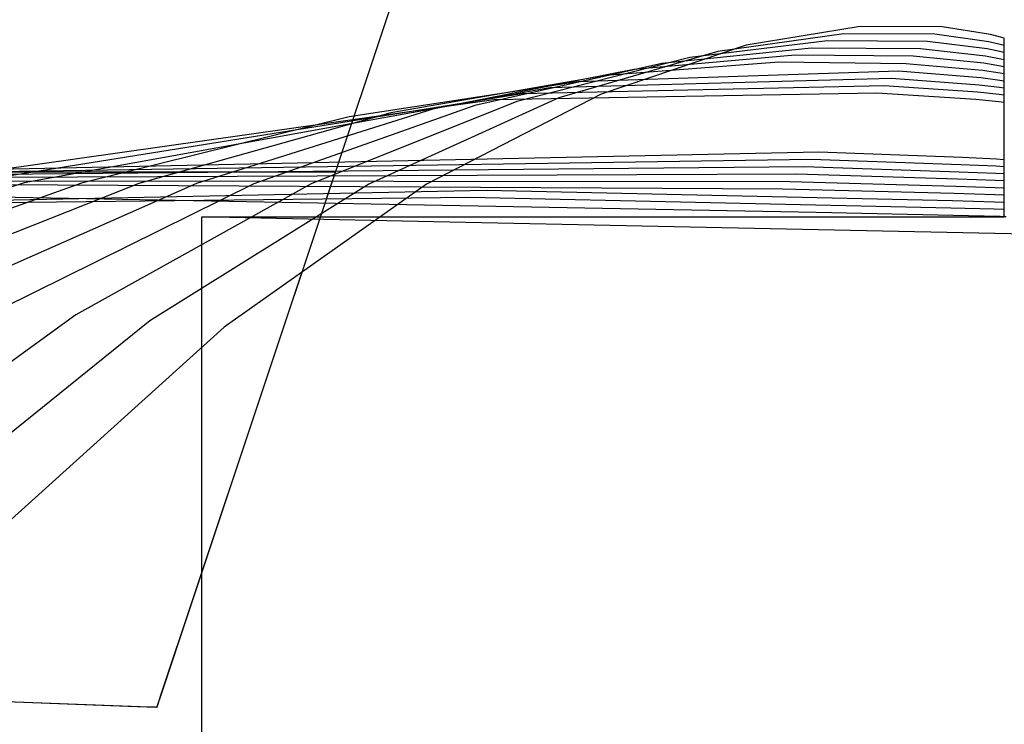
# Model space of a CAD drawing. Extents: x -3.57 to 3.57, y -2.08 to 2.06.
# Tile 215 of 219: x 3.1615 to 3.1792, y 0.671 to 0.6837. Entities that reach past the tile are written whole.
import ezdxf

# ---------------------------------------------------------------- set-up
doc = ezdxf.new("R2010")
doc.units = 0

msp = doc.modelspace()

# ---------------------------------------------------------------- linework, layer by layer
at = {"layer": 'Layer 1', "color": 7, "linetype": 'CONTINUOUS'}
for p, q in [((3.164615, 0.673344), (3.168748, 0.68574)), ((3.176573, 0.68355), (3.174521, 0.683214)), ((3.178047, 0.683547), (3.176573, 0.68355)), ((3.178916, 0.68341), (3.178047, 0.683547)), ((3.176279, 0.68342), (3.174014, 0.683103)), ((3.177915, 0.683413), (3.176279, 0.68342)), ((3.178886, 0.683278), (3.177915, 0.683413)), ((3.179116, 0.683354), (3.178916, 0.68341)), ((3.179156, 0.68334), (3.179116, 0.683354)), ((3.17916, 0.683339), (3.179156, 0.68334)), ((3.179161, 0.683339), (3.17916, 0.683339)), ((3.179161, 0.683339), (3.179161, 0.683339)), ((3.179161, 0.683339), (3.179161, 0.683339)), ((3.179161, 0.683339), (3.179161, 0.683339)), ((3.179161, 0.683339), (3.179161, 0.683339)), ((3.179161, 0.680583), (3.179161, 0.683339)), ((3.174521, 0.683214), (3.171916, 0.682338)), ((3.175695, 0.683164), (3.173008, 0.682886)), ((3.175987, 0.683294), (3.173511, 0.682996)), ((3.177654, 0.683148), (3.175695, 0.683164)), ((3.177784, 0.683282), (3.175987, 0.683294)), ((3.178856, 0.68315), (3.177784, 0.683282)), ((3.179105, 0.683097), (3.178856, 0.68315)), ((3.17911, 0.683224), (3.178886, 0.683278)), ((3.179156, 0.68321), (3.17911, 0.683224)), ((3.17916, 0.683209), (3.179156, 0.68321)), ((3.179161, 0.683209), (3.17916, 0.683209)), ((3.179161, 0.683208), (3.179161, 0.683209)), ((3.179161, 0.683209), (3.179161, 0.683209)), ((3.179161, 0.683209), (3.179161, 0.683209)), ((3.179161, 0.683209), (3.179161, 0.683209)), ((3.179161, 0.683209), (3.179161, 0.683209)), ((3.179161, 0.683209), (3.179161, 0.683209)), ((3.179161, 0.683209), (3.179161, 0.683209)), ((3.179161, 0.683209), (3.179161, 0.683209)), ((3.179161, 0.683202), (3.179161, 0.683208)), ((3.179161, 0.683107), (3.179161, 0.683202)), ((3.173511, 0.682996), (3.170404, 0.682202)), ((3.174014, 0.683103), (3.171157, 0.682268)), ((3.175403, 0.683038), (3.172505, 0.682779)), ((3.177523, 0.683018), (3.175403, 0.683038)), ((3.178796, 0.68289), (3.177523, 0.683018)), ((3.178826, 0.683018), (3.177654, 0.683148)), ((3.179099, 0.682967), (3.178826, 0.683018)), ((3.179155, 0.683084), (3.179105, 0.683097)), ((3.17916, 0.683083), (3.179155, 0.683084)), ((3.179161, 0.683083), (3.17916, 0.683083)), ((3.179161, 0.680565), (3.179161, 0.683107)), ((3.179161, 0.683082), (3.179161, 0.683083)), ((3.179161, 0.683083), (3.179161, 0.683083)), ((3.179161, 0.683083), (3.179161, 0.683083)), ((3.179161, 0.683083), (3.179161, 0.683083)), ((3.179161, 0.683083), (3.179161, 0.683083)), ((3.179161, 0.683083), (3.179161, 0.683083)), ((3.179161, 0.683083), (3.179161, 0.683083)), ((3.179161, 0.683083), (3.179161, 0.683083)), ((3.179161, 0.683076), (3.179161, 0.683082)), ((3.179161, 0.682985), (3.179161, 0.683076)), ((3.179161, 0.680547), (3.179161, 0.682985)), ((3.173008, 0.682886), (3.16965, 0.682133)), ((3.175112, 0.682908), (3.172002, 0.682668)), ((3.177393, 0.682883), (3.175112, 0.682908)), ((3.178767, 0.682758), (3.177393, 0.682883)), ((3.179094, 0.68284), (3.178796, 0.68289)), ((3.179154, 0.682828), (3.179094, 0.68284)), ((3.179155, 0.682954), (3.179099, 0.682967)), ((3.17916, 0.682827), (3.179154, 0.682828)), ((3.17916, 0.682953), (3.179155, 0.682954)), ((3.179161, 0.682953), (3.17916, 0.682953)), ((3.179161, 0.682827), (3.17916, 0.682827)), ((3.179161, 0.682952), (3.179161, 0.682953)), ((3.179161, 0.682953), (3.179161, 0.682953)), ((3.179161, 0.682953), (3.179161, 0.682953)), ((3.179161, 0.682953), (3.179161, 0.682953)), ((3.179161, 0.682953), (3.179161, 0.682953)), ((3.179161, 0.682953), (3.179161, 0.682953)), ((3.179161, 0.682953), (3.179161, 0.682953)), ((3.179161, 0.682953), (3.179161, 0.682953)), ((3.179161, 0.682947), (3.179161, 0.682952)), ((3.179161, 0.682859), (3.179161, 0.682947)), ((3.179161, 0.680529), (3.179161, 0.682859)), ((3.179161, 0.682826), (3.179161, 0.682827)), ((3.179161, 0.682827), (3.179161, 0.682827)), ((3.179161, 0.682827), (3.179161, 0.682827)), ((3.179161, 0.682827), (3.179161, 0.682827)), ((3.179161, 0.682827), (3.179161, 0.682827)), ((3.179161, 0.682827), (3.179161, 0.682827)), ((3.179161, 0.682827), (3.179161, 0.682827)), ((3.179161, 0.682827), (3.179161, 0.682827)), ((3.179161, 0.682821), (3.179161, 0.682826)), ((3.179161, 0.682737), (3.179161, 0.682821)), ((3.172002, 0.682668), (3.168143, 0.681998)), ((3.172505, 0.682779), (3.168897, 0.682067)), ((3.177132, 0.682619), (3.170996, 0.682451)), ((3.177263, 0.682749), (3.171499, 0.682558)), ((3.178707, 0.682499), (3.177132, 0.682619)), ((3.178737, 0.682627), (3.177263, 0.682749)), ((3.179083, 0.68258), (3.178737, 0.682627)), ((3.179088, 0.68271), (3.178767, 0.682758)), ((3.179153, 0.682698), (3.179088, 0.68271)), ((3.179159, 0.682697), (3.179153, 0.682698)), ((3.179161, 0.682697), (3.179159, 0.682697)), ((3.179161, 0.680511), (3.179161, 0.682737)), ((3.179161, 0.682696), (3.179161, 0.682697)), ((3.179161, 0.682697), (3.179161, 0.682697)), ((3.179161, 0.682697), (3.179161, 0.682697)), ((3.179161, 0.682697), (3.179161, 0.682697)), ((3.179161, 0.682697), (3.179161, 0.682697)), ((3.179161, 0.682697), (3.179161, 0.682697)), ((3.179161, 0.682697), (3.179161, 0.682697)), ((3.179161, 0.682697), (3.179161, 0.682697)), ((3.179161, 0.682691), (3.179161, 0.682696)), ((3.179161, 0.682612), (3.179161, 0.682691)), ((3.170996, 0.682451), (3.161551, 0.68074)), ((3.171499, 0.682558), (3.16739, 0.681929)), ((3.177002, 0.682488), (3.170493, 0.682344)), ((3.178677, 0.682371), (3.177002, 0.682488)), ((3.179077, 0.682453), (3.178707, 0.682499)), ((3.179152, 0.682442), (3.179077, 0.682453)), ((3.179153, 0.682568), (3.179083, 0.68258)), ((3.179159, 0.682441), (3.179152, 0.682442)), ((3.179159, 0.682567), (3.179153, 0.682568)), ((3.179161, 0.682567), (3.179159, 0.682567)), ((3.179161, 0.680493), (3.179161, 0.682612)), ((3.179161, 0.682562), (3.179161, 0.682567)), ((3.179161, 0.682567), (3.179161, 0.682567)), ((3.179161, 0.682567), (3.179161, 0.682567)), ((3.179161, 0.682567), (3.179161, 0.682567)), ((3.179161, 0.682567), (3.179161, 0.682567)), ((3.179161, 0.682567), (3.179161, 0.682567)), ((3.179161, 0.682567), (3.179161, 0.682567)), ((3.179161, 0.682567), (3.179161, 0.682567)), ((3.179161, 0.682567), (3.179161, 0.682567)), ((3.179161, 0.682486), (3.179161, 0.682562)), ((3.179161, 0.680475), (3.179161, 0.682486)), ((3.170493, 0.682344), (3.160519, 0.680745)), ((3.171157, 0.682268), (3.167743, 0.680719)), ((3.171916, 0.682338), (3.168783, 0.680718)), ((3.176871, 0.682354), (3.169989, 0.682233)), ((3.178648, 0.682239), (3.176871, 0.682354)), ((3.179072, 0.682327), (3.178677, 0.682371)), ((3.179151, 0.682316), (3.179072, 0.682327)), ((3.179159, 0.682315), (3.179151, 0.682316)), ((3.179161, 0.682441), (3.179159, 0.682441)), ((3.179161, 0.682315), (3.179159, 0.682315)), ((3.179161, 0.682436), (3.179161, 0.682441)), ((3.179161, 0.682441), (3.179161, 0.682441)), ((3.179161, 0.682441), (3.179161, 0.682441)), ((3.179161, 0.682441), (3.179161, 0.682441)), ((3.179161, 0.682441), (3.179161, 0.682441)), ((3.179161, 0.682441), (3.179161, 0.682441)), ((3.179161, 0.682441), (3.179161, 0.682441)), ((3.179161, 0.682441), (3.179161, 0.682441)), ((3.179161, 0.682441), (3.179161, 0.682441)), ((3.179161, 0.682364), (3.179161, 0.682436)), ((3.179161, 0.680457), (3.179161, 0.682364)), ((3.179161, 0.68231), (3.179161, 0.682315)), ((3.179161, 0.682315), (3.179161, 0.682315)), ((3.179161, 0.682315), (3.179161, 0.682315)), ((3.179161, 0.682315), (3.179161, 0.682315)), ((3.179161, 0.682315), (3.179161, 0.682315)), ((3.179161, 0.682315), (3.179161, 0.682315)), ((3.179161, 0.682315), (3.179161, 0.682315)), ((3.179161, 0.682315), (3.179161, 0.682315)), ((3.179161, 0.682315), (3.179161, 0.682315)), ((3.179161, 0.682243), (3.179161, 0.68231)), ((3.169989, 0.682233), (3.159486, 0.680746)), ((3.16965, 0.682133), (3.165679, 0.680726)), ((3.170404, 0.682202), (3.166711, 0.680723)), ((3.179066, 0.682196), (3.178648, 0.682239)), ((3.179151, 0.682186), (3.179066, 0.682196)), ((3.179159, 0.682185), (3.179151, 0.682186)), ((3.179161, 0.682185), (3.179159, 0.682185)), ((3.179161, 0.68044), (3.179161, 0.682243)), ((3.179161, 0.682181), (3.179161, 0.682185)), ((3.179161, 0.682185), (3.179161, 0.682185)), ((3.179161, 0.682185), (3.179161, 0.682185)), ((3.179161, 0.682185), (3.179161, 0.682185)), ((3.179161, 0.682185), (3.179161, 0.682185)), ((3.179161, 0.682185), (3.179161, 0.682185)), ((3.179161, 0.682185), (3.179161, 0.682185)), ((3.179161, 0.682185), (3.179161, 0.682185)), ((3.179161, 0.682185), (3.179161, 0.682185)), ((3.179161, 0.682117), (3.179161, 0.682181)), ((3.179161, 0.680421), (3.179161, 0.682117)), ((3.16739, 0.681929), (3.162583, 0.680735)), ((3.168143, 0.681998), (3.163615, 0.680732)), ((3.168897, 0.682067), (3.164647, 0.680731)), ((3.175828, 0.681292), (3.151228, 0.680773)), ((3.17841, 0.681196), (3.175828, 0.681292)), ((3.175567, 0.681027), (3.149164, 0.680779)), ((3.175698, 0.681161), (3.150196, 0.680778)), ((3.17835, 0.680936), (3.175567, 0.681027)), ((3.17838, 0.681068), (3.175698, 0.681161)), ((3.179016, 0.681039), (3.17838, 0.681068)), ((3.179021, 0.681165), (3.17841, 0.681196)), ((3.179145, 0.681032), (3.179016, 0.681039)), ((3.179146, 0.681158), (3.179021, 0.681165)), ((3.179157, 0.681032), (3.179145, 0.681032)), ((3.179158, 0.681158), (3.179146, 0.681158)), ((3.17916, 0.681032), (3.179157, 0.681032)), ((3.17916, 0.681158), (3.179158, 0.681158)), ((3.179161, 0.681157), (3.17916, 0.681158)), ((3.179161, 0.681032), (3.17916, 0.681032)), ((3.179161, 0.681155), (3.179161, 0.681157)), ((3.179161, 0.681157), (3.179161, 0.681157)), ((3.179161, 0.681157), (3.179161, 0.681157)), ((3.179161, 0.681157), (3.179161, 0.681157)), ((3.179161, 0.681157), (3.179161, 0.681157)), ((3.179161, 0.681157), (3.179161, 0.681157)), ((3.179161, 0.681157), (3.179161, 0.681157)), ((3.179161, 0.681157), (3.179161, 0.681157)), ((3.179161, 0.681124), (3.179161, 0.681155)), ((3.179161, 0.680277), (3.179161, 0.681124)), ((3.179161, 0.681031), (3.179161, 0.681032)), ((3.179161, 0.68103), (3.179161, 0.681031)), ((3.179161, 0.681031), (3.179161, 0.681031)), ((3.179161, 0.681031), (3.179161, 0.681031)), ((3.179161, 0.681031), (3.179161, 0.681031)), ((3.179161, 0.681031), (3.179161, 0.681031)), ((3.179161, 0.681031), (3.179161, 0.681031)), ((3.179161, 0.681031), (3.179161, 0.681031)), ((3.179161, 0.681002), (3.179161, 0.68103)), ((3.175437, 0.680896), (3.148132, 0.680784)), ((3.178321, 0.680808), (3.175437, 0.680896)), ((3.17901, 0.680909), (3.17835, 0.680936)), ((3.179145, 0.680902), (3.17901, 0.680909)), ((3.179157, 0.680902), (3.179145, 0.680902)), ((3.17916, 0.680902), (3.179157, 0.680902)), ((3.179161, 0.680902), (3.17916, 0.680902)), ((3.179161, 0.68026), (3.179161, 0.681002)), ((3.179161, 0.680901), (3.179161, 0.680902)), ((3.179161, 0.680902), (3.179161, 0.680902)), ((3.179161, 0.680902), (3.179161, 0.680902)), ((3.179161, 0.680902), (3.179161, 0.680902)), ((3.179161, 0.680902), (3.179161, 0.680902)), ((3.179161, 0.680902), (3.179161, 0.680902)), ((3.179161, 0.680902), (3.179161, 0.680902)), ((3.179161, 0.6809), (3.179161, 0.680901)), ((3.179161, 0.680876), (3.179161, 0.6809)), ((3.179161, 0.680241), (3.179161, 0.680876)), ((3.175176, 0.680631), (3.146068, 0.68079)), ((3.175307, 0.680762), (3.1471, 0.680787)), ((3.175784, 0.680211), (3.148008, 0.680726)), ((3.161551, 0.68074), (3.155841, 0.678931)), ((3.162583, 0.680735), (3.157169, 0.678818)), ((3.163615, 0.680732), (3.158497, 0.678707)), ((3.164647, 0.680731), (3.159825, 0.678597)), ((3.165679, 0.680726), (3.161153, 0.678484)), ((3.166711, 0.680723), (3.162482, 0.678373)), ((3.167743, 0.680719), (3.163809, 0.67826)), ((3.168783, 0.680718), (3.165147, 0.678151)), ((3.178291, 0.680677), (3.175307, 0.680762)), ((3.178999, 0.680652), (3.178291, 0.680677)), ((3.179005, 0.680782), (3.178321, 0.680808)), ((3.179144, 0.680776), (3.179005, 0.680782)), ((3.179157, 0.680776), (3.179144, 0.680776)), ((3.17916, 0.680776), (3.179157, 0.680776)), ((3.179161, 0.680776), (3.17916, 0.680776)), ((3.179161, 0.680774), (3.179161, 0.680776)), ((3.179161, 0.680776), (3.179161, 0.680776)), ((3.179161, 0.680776), (3.179161, 0.680776)), ((3.179161, 0.680776), (3.179161, 0.680776)), ((3.179161, 0.680776), (3.179161, 0.680776)), ((3.179161, 0.680776), (3.179161, 0.680776)), ((3.179161, 0.680776), (3.179161, 0.680776)), ((3.179161, 0.680776), (3.179161, 0.680776)), ((3.179161, 0.680754), (3.179161, 0.680774)), ((3.179161, 0.680224), (3.179161, 0.680754)), ((3.169859, 0.680604), (3.089239, 0.678976)), ((3.178231, 0.680417), (3.169859, 0.680604)), ((3.178261, 0.680549), (3.175176, 0.680631)), ((3.178993, 0.680525), (3.178261, 0.680549)), ((3.179143, 0.68052), (3.178993, 0.680525)), ((3.179143, 0.680646), (3.178999, 0.680652)), ((3.179157, 0.680646), (3.179143, 0.680646)), ((3.179157, 0.68052), (3.179143, 0.68052)), ((3.17916, 0.680646), (3.179157, 0.680646)), ((3.17916, 0.68052), (3.179157, 0.68052)), ((3.179161, 0.680646), (3.17916, 0.680646)), ((3.179161, 0.68052), (3.17916, 0.68052)), ((3.179161, 0.680645), (3.179161, 0.680646)), ((3.179161, 0.680646), (3.179161, 0.680646)), ((3.179161, 0.680646), (3.179161, 0.680646)), ((3.179161, 0.680646), (3.179161, 0.680646)), ((3.179161, 0.680646), (3.179161, 0.680646)), ((3.179161, 0.680646), (3.179161, 0.680646)), ((3.179161, 0.680646), (3.179161, 0.680646)), ((3.179161, 0.680646), (3.179161, 0.680646)), ((3.179161, 0.680629), (3.179161, 0.680645)), ((3.179161, 0.680206), (3.179161, 0.680629)), ((3.179161, 0.680181), (3.179161, 0.680583)), ((3.179161, 0.680179), (3.179161, 0.680565)), ((3.179161, 0.680177), (3.179161, 0.680547)), ((3.179161, 0.680175), (3.179161, 0.680529)), ((3.179161, 0.680519), (3.179161, 0.68052)), ((3.179161, 0.68052), (3.179161, 0.68052)), ((3.179161, 0.68052), (3.179161, 0.68052)), ((3.179161, 0.68052), (3.179161, 0.68052)), ((3.179161, 0.68052), (3.179161, 0.68052)), ((3.179161, 0.68052), (3.179161, 0.68052)), ((3.179161, 0.68052), (3.179161, 0.68052)), ((3.179161, 0.68052), (3.179161, 0.68052)), ((3.179161, 0.680507), (3.179161, 0.680519)), ((3.179161, 0.680173), (3.179161, 0.680511)), ((3.179161, 0.680188), (3.179161, 0.680507)), ((3.169568, 0.680477), (2.841423, 0.676914)), ((3.178202, 0.680289), (3.169568, 0.680477)), ((3.178988, 0.680395), (3.178231, 0.680417)), ((3.179142, 0.68039), (3.178988, 0.680395)), ((3.179157, 0.68039), (3.179142, 0.68039)), ((3.17916, 0.68039), (3.179157, 0.68039)), ((3.179161, 0.68039), (3.17916, 0.68039)), ((3.179161, 0.680171), (3.179161, 0.680493)), ((3.179161, 0.680169), (3.179161, 0.680475)), ((3.179161, 0.680168), (3.179161, 0.680457)), ((3.179161, 0.680166), (3.179161, 0.68044)), ((3.179161, 0.680164), (3.179161, 0.680421)), ((3.179161, 0.680389), (3.179161, 0.68039)), ((3.179161, 0.68039), (3.179161, 0.68039)), ((3.179161, 0.68039), (3.179161, 0.68039)), ((3.179161, 0.68039), (3.179161, 0.68039)), ((3.179161, 0.68039), (3.179161, 0.68039)), ((3.179161, 0.68039), (3.179161, 0.68039)), ((3.179161, 0.68039), (3.179161, 0.68039)), ((3.179161, 0.68039), (3.179161, 0.68039)), ((3.179161, 0.680381), (3.179161, 0.680389)), ((3.179161, 0.68017), (3.179161, 0.680381)), ((3.17852, 0.680149), (3.175784, 0.680211)), ((3.178982, 0.680269), (3.178202, 0.680289)), ((3.17909, 0.680136), (3.17852, 0.680149)), ((3.179142, 0.680264), (3.178982, 0.680269)), ((3.179157, 0.680264), (3.179142, 0.680264)), ((3.17916, 0.680264), (3.179157, 0.680264)), ((3.179161, 0.680264), (3.17916, 0.680264)), ((3.179161, 0.680149), (3.179161, 0.680277)), ((3.179161, 0.680263), (3.179161, 0.680264)), ((3.179161, 0.680264), (3.179161, 0.680264)), ((3.179161, 0.680264), (3.179161, 0.680264)), ((3.179161, 0.680264), (3.179161, 0.680264)), ((3.179161, 0.680264), (3.179161, 0.680264)), ((3.179161, 0.680264), (3.179161, 0.680264)), ((3.179161, 0.680264), (3.179161, 0.680264)), ((3.179161, 0.680264), (3.179161, 0.680264)), ((3.179161, 0.680259), (3.179161, 0.680263)), ((3.179161, 0.680147), (3.179161, 0.68026)), ((3.179161, 0.680152), (3.179161, 0.680259)), ((3.179161, 0.680145), (3.179161, 0.680241)), ((3.179161, 0.680143), (3.179161, 0.680224)), ((3.179161, 0.680141), (3.179161, 0.680206)), ((3.179161, 0.68014), (3.179161, 0.680188)), ((3.179161, 0.680143), (3.179161, 0.680181)), ((3.179161, 0.680142), (3.179161, 0.680179)), ((3.179161, 0.680142), (3.179161, 0.680177)), ((3.179161, 0.680142), (3.179161, 0.680175)), ((3.179161, 0.680141), (3.179161, 0.680173)), ((3.179161, 0.680141), (3.179161, 0.680171)), ((3.179161, 0.680138), (3.179161, 0.68017)), ((3.179161, 0.680141), (3.179161, 0.680169)), ((3.179161, 0.68014), (3.179161, 0.680168)), ((3.179161, 0.68014), (3.179161, 0.680166)), ((3.179161, 0.68014), (3.179161, 0.680164)), ((3.179161, 0.680136), (3.179162, 0.680153)), ((3.179161, 0.680136), (3.179162, 0.680153)), ((3.179161, 0.680136), (3.179161, 0.680152)), ((3.179161, 0.680137), (3.179161, 0.680149)), ((3.179161, 0.680136), (3.179161, 0.680147)), ((3.179161, 0.680136), (3.179161, 0.680145)), ((3.179161, 0.680135), (3.179162, 0.680145)), ((3.179161, 0.680136), (3.179161, 0.680143)), ((3.179161, 0.680135), (3.179161, 0.680143)), ((3.164744, 0.680133), (3.164744, 0.680134)), ((3.164744, 0.680134), (3.164744, 0.680134)), ((3.164744, 0.680134), (3.164744, 0.680134)), ((3.164744, 0.680134), (3.164744, 0.680134)), ((3.164744, 0.680134), (3.164745, 0.680134)), ((3.164744, 0.680091), (3.164744, 0.680134)), ((3.164744, 0.680134), (3.164744, 0.680134)), ((3.164744, 0.680134), (3.164744, 0.680134)), ((3.164744, 0.680134), (3.164744, 0.680134)), ((3.164744, 0.680134), (3.164744, 0.680134)), ((3.164744, 0.680134), (3.164744, 0.680134)), ((3.164744, 0.680134), (3.164744, 0.680134)), ((3.164744, 0.680134), (3.164744, 0.680134)), ((3.164744, 0.680134), (3.164744, 0.680134)), ((3.164744, 0.680134), (3.164745, 0.680134)), ((3.164744, 0.680128), (3.164744, 0.680134)), ((3.164744, 0.680134), (3.164744, 0.680134)), ((3.164744, 0.680134), (3.164744, 0.680134)), ((3.164744, 0.680134), (3.164744, 0.680134)), ((3.164744, 0.680134), (3.164744, 0.680134)), ((3.164744, 0.680134), (3.164744, 0.680134)), ((3.164744, 0.680134), (3.164744, 0.680134)), ((3.164744, 0.680134), (3.164744, 0.680134)), ((3.164744, 0.680134), (3.164745, 0.680134)), ((3.164744, 0.680128), (3.164744, 0.680134)), ((3.164744, 0.680134), (3.164744, 0.680134)), ((3.164744, 0.680134), (3.164744, 0.680134)), ((3.164744, 0.680134), (3.164744, 0.680134)), ((3.164744, 0.680134), (3.164744, 0.680134)), ((3.164744, 0.680134), (3.164744, 0.680134)), ((3.164744, 0.680134), (3.164744, 0.680134)), ((3.164744, 0.680134), (3.164744, 0.680134)), ((3.164744, 0.680134), (3.164745, 0.680134)), ((3.164744, 0.680128), (3.164744, 0.680134)), ((3.164744, 0.680134), (3.164744, 0.680134)), ((3.164744, 0.680134), (3.164744, 0.680134)), ((3.164744, 0.680134), (3.164744, 0.680134)), ((3.164744, 0.680134), (3.164744, 0.680134)), ((3.164744, 0.680134), (3.164744, 0.680134)), ((3.164744, 0.680134), (3.164744, 0.680134)), ((3.164744, 0.680134), (3.164744, 0.680134)), ((3.164744, 0.680134), (3.164745, 0.680134)), ((3.164744, 0.680128), (3.164744, 0.680134)), ((3.164744, 0.680134), (3.164744, 0.680134)), ((3.164744, 0.680134), (3.164744, 0.680134)), ((3.164744, 0.680134), (3.164744, 0.680134)), ((3.164744, 0.680134), (3.164744, 0.680134)), ((3.164744, 0.680134), (3.164744, 0.680134)), ((3.164744, 0.680134), (3.164744, 0.680134)), ((3.164744, 0.680134), (3.164744, 0.680134)), ((3.164744, 0.680134), (3.164745, 0.680134)), ((3.164744, 0.680128), (3.164744, 0.680134)), ((3.164744, 0.680134), (3.164744, 0.680134)), ((3.164744, 0.680134), (3.164744, 0.680134)), ((3.164744, 0.680134), (3.164744, 0.680134)), ((3.164744, 0.680134), (3.164744, 0.680134)), ((3.164744, 0.680134), (3.164744, 0.680134)), ((3.164744, 0.680134), (3.164744, 0.680134)), ((3.164744, 0.680134), (3.164744, 0.680134)), ((3.164744, 0.680134), (3.164745, 0.680134)), ((3.164744, 0.680128), (3.164744, 0.680134)), ((3.164744, 0.680134), (3.164744, 0.680134)), ((3.164744, 0.680134), (3.164744, 0.680134)), ((3.164744, 0.680134), (3.164744, 0.680134)), ((3.164744, 0.680134), (3.164744, 0.680134)), ((3.164744, 0.680134), (3.164744, 0.680134)), ((3.164744, 0.680134), (3.164744, 0.680134)), ((3.164744, 0.680134), (3.164744, 0.680134)), ((3.164744, 0.680134), (3.164745, 0.680134)), ((3.164744, 0.680128), (3.164744, 0.680134)), ((3.164744, 0.680134), (3.164744, 0.680134)), ((3.164744, 0.680134), (3.164744, 0.680134)), ((3.164744, 0.680134), (3.164744, 0.680134)), ((3.164744, 0.680134), (3.164744, 0.680134)), ((3.164744, 0.680134), (3.164744, 0.680134)), ((3.164744, 0.680134), (3.164744, 0.680134)), ((3.164744, 0.680134), (3.164744, 0.680134)), ((3.164744, 0.680134), (3.164745, 0.680134)), ((3.164744, 0.680128), (3.164744, 0.680134)), ((3.164744, 0.680134), (3.164744, 0.680134)), ((3.164744, 0.680134), (3.164744, 0.680134)), ((3.164744, 0.680134), (3.164744, 0.680134)), ((3.164744, 0.680134), (3.164744, 0.680134)), ((3.164744, 0.680134), (3.164744, 0.680134)), ((3.164744, 0.680134), (3.164744, 0.680134)), ((3.164744, 0.680134), (3.164744, 0.680134)), ((3.164744, 0.680134), (3.164745, 0.680134)), ((3.164744, 0.680128), (3.164744, 0.680134)), ((3.164744, 0.680134), (3.164744, 0.680134)), ((3.164744, 0.680134), (3.164744, 0.680134)), ((3.164744, 0.680134), (3.164744, 0.680134)), ((3.164744, 0.680134), (3.164744, 0.680134)), ((3.164744, 0.680134), (3.164744, 0.680134)), ((3.164744, 0.680134), (3.164744, 0.680134)), ((3.164744, 0.680134), (3.164744, 0.680134)), ((3.164744, 0.680134), (3.164745, 0.680134)), ((3.164744, 0.680128), (3.164744, 0.680134)), ((3.164744, 0.680134), (3.164744, 0.680134)), ((3.164744, 0.680134), (3.164744, 0.680134)), ((3.164744, 0.680134), (3.164744, 0.680134)), ((3.164744, 0.680134), (3.164744, 0.680134)), ((3.164744, 0.680134), (3.164744, 0.680134)), ((3.164744, 0.680134), (3.164744, 0.680134)), ((3.164744, 0.680134), (3.164744, 0.680134)), ((3.164744, 0.680134), (3.164745, 0.680134)), ((3.164744, 0.680128), (3.164744, 0.680134)), ((3.164744, 0.680134), (3.164744, 0.680134)), ((3.164744, 0.680134), (3.164744, 0.680134)), ((3.164744, 0.680134), (3.164744, 0.680134)), ((3.164744, 0.680134), (3.164744, 0.680134)), ((3.164744, 0.680134), (3.164744, 0.680134)), ((3.164744, 0.680134), (3.164744, 0.680134)), ((3.164744, 0.680134), (3.164744, 0.680134)), ((3.164744, 0.680134), (3.164745, 0.680134)), ((3.164744, 0.680128), (3.164744, 0.680134)), ((3.164744, 0.680134), (3.164744, 0.680134)), ((3.164744, 0.680134), (3.164744, 0.680134)), ((3.164744, 0.680134), (3.164744, 0.680134)), ((3.164744, 0.680134), (3.164744, 0.680134)), ((3.164744, 0.680134), (3.164744, 0.680134)), ((3.164744, 0.680134), (3.164744, 0.680134)), ((3.164744, 0.680134), (3.164744, 0.680134)), ((3.164744, 0.680134), (3.164745, 0.680134)), ((3.164744, 0.680128), (3.164744, 0.680134)), ((3.164744, 0.680134), (3.164744, 0.680134)), ((3.164744, 0.680134), (3.164744, 0.680134)), ((3.164744, 0.680134), (3.164744, 0.680134)), ((3.164744, 0.680134), (3.164744, 0.680134)), ((3.164744, 0.680134), (3.164744, 0.680134)), ((3.164744, 0.680134), (3.164744, 0.680134)), ((3.164744, 0.680134), (3.164744, 0.680134)), ((3.164744, 0.680134), (3.164745, 0.680134)), ((3.164744, 0.680128), (3.164744, 0.680134)), ((3.164744, 0.680134), (3.164744, 0.680134)), ((3.164744, 0.680134), (3.164744, 0.680134)), ((3.164744, 0.680134), (3.164744, 0.680134)), ((3.164744, 0.680134), (3.164744, 0.680134)), ((3.164744, 0.680134), (3.164744, 0.680134)), ((3.164744, 0.680134), (3.164744, 0.680134)), ((3.164744, 0.680134), (3.164744, 0.680134)), ((3.164744, 0.680134), (3.164745, 0.680134)), ((3.164744, 0.680128), (3.164744, 0.680134)), ((3.164744, 0.680134), (3.164744, 0.680134)), ((3.164744, 0.680134), (3.164744, 0.680134)), ((3.164744, 0.680134), (3.164744, 0.680134)), ((3.164744, 0.680134), (3.164744, 0.680134)), ((3.164744, 0.680134), (3.164744, 0.680134)), ((3.164744, 0.680134), (3.164744, 0.680134)), ((3.164744, 0.680134), (3.164744, 0.680134)), ((3.164744, 0.680134), (3.164745, 0.680134)), ((3.164744, 0.680128), (3.164744, 0.680134)), ((3.164744, 0.680134), (3.164744, 0.680134)), ((3.164744, 0.680134), (3.164744, 0.680134)), ((3.164744, 0.680134), (3.164744, 0.680134)), ((3.164744, 0.680134), (3.164744, 0.680134)), ((3.164744, 0.680134), (3.164744, 0.680134)), ((3.164744, 0.680134), (3.164744, 0.680134)), ((3.164744, 0.680134), (3.164744, 0.680134)), ((3.164744, 0.680134), (3.164745, 0.680134)), ((3.164744, 0.680128), (3.164744, 0.680134)), ((3.164744, 0.680134), (3.164744, 0.680134)), ((3.164744, 0.680134), (3.164744, 0.680134)), ((3.164744, 0.680134), (3.164744, 0.680134)), ((3.164744, 0.680134), (3.164744, 0.680134)), ((3.164744, 0.680134), (3.164744, 0.680134)), ((3.164744, 0.680134), (3.164744, 0.680134)), ((3.164744, 0.680134), (3.164744, 0.680134)), ((3.164744, 0.680134), (3.164745, 0.680134)), ((3.164744, 0.680133), (3.164744, 0.680134)), ((3.164744, 0.680134), (3.164744, 0.680134)), ((3.164744, 0.680134), (3.164744, 0.680134)), ((3.164744, 0.680134), (3.164744, 0.680134)), ((3.164744, 0.680134), (3.164744, 0.680134)), ((3.164744, 0.680134), (3.164745, 0.680134)), ((3.164744, 0.68013), (3.164744, 0.680134)), ((3.164744, 0.680134), (3.164744, 0.680134)), ((3.164744, 0.680134), (3.164744, 0.680134)), ((3.164744, 0.680134), (3.164744, 0.680134)), ((3.164744, 0.680134), (3.164744, 0.680134)), ((3.164744, 0.680134), (3.164744, 0.680134)), ((3.164744, 0.680134), (3.164744, 0.680134)), ((3.164744, 0.680134), (3.164744, 0.680134)), ((3.164744, 0.680134), (3.164744, 0.680134)), ((3.164744, 0.680134), (3.164744, 0.680134)), ((3.164744, 0.680134), (3.164744, 0.680134)), ((3.164744, 0.680134), (3.164744, 0.680134)), ((3.164744, 0.680134), (3.164745, 0.680134)), ((3.164744, 0.680134), (3.164744, 0.680134)), ((3.164744, 0.680134), (3.164744, 0.680134)), ((3.164744, 0.680134), (3.164744, 0.680134)), ((3.164744, 0.680134), (3.164744, 0.680134)), ((3.164744, 0.680134), (3.164744, 0.680134)), ((3.164744, 0.680134), (3.164745, 0.680134)), ((3.164744, 0.649397), (3.164744, 0.680134)), ((3.164744, 0.680128), (3.164744, 0.680133)), ((3.164744, 0.680126), (3.164744, 0.680133)), ((3.164744, 0.680083), (3.164744, 0.68013)), ((3.164744, 0.680099), (3.164744, 0.680128)), ((3.164744, 0.680048), (3.164744, 0.680128)), ((3.164744, 0.680048), (3.164744, 0.680128)), ((3.164744, 0.680048), (3.164744, 0.680128)), ((3.164744, 0.680048), (3.164744, 0.680128)), ((3.164744, 0.680048), (3.164744, 0.680128)), ((3.164744, 0.680048), (3.164744, 0.680128)), ((3.164744, 0.680048), (3.164744, 0.680128)), ((3.164744, 0.680048), (3.164744, 0.680128)), ((3.164744, 0.680048), (3.164744, 0.680128)), ((3.164744, 0.680048), (3.164744, 0.680128)), ((3.164744, 0.680048), (3.164744, 0.680128)), ((3.164744, 0.680048), (3.164744, 0.680128)), ((3.164744, 0.680048), (3.164744, 0.680128)), ((3.164744, 0.680048), (3.164744, 0.680128)), ((3.164744, 0.680048), (3.164744, 0.680128)), ((3.164744, 0.680048), (3.164744, 0.680128)), ((3.164744, 0.680048), (3.164744, 0.680128)), ((3.164744, 0.680095), (3.164744, 0.680126)), ((3.164744, 0.67997), (3.164744, 0.680099)), ((3.164744, 0.679737), (3.164744, 0.680095)), ((3.164744, 0.677284), (3.164744, 0.680091)), ((3.164744, 0.679381), (3.164744, 0.680083)), ((3.164744, 0.678832), (3.164744, 0.680048)), ((3.164744, 0.678832), (3.164744, 0.680048)), ((3.164744, 0.678832), (3.164744, 0.680048)), ((3.164744, 0.678832), (3.164744, 0.680048)), ((3.164744, 0.678832), (3.164744, 0.680048)), ((3.164744, 0.678832), (3.164744, 0.680048)), ((3.164744, 0.678832), (3.164744, 0.680048)), ((3.164744, 0.678832), (3.164744, 0.680048)), ((3.164744, 0.678832), (3.164744, 0.680048)), ((3.164744, 0.678832), (3.164744, 0.680048)), ((3.164744, 0.678832), (3.164744, 0.680048)), ((3.164744, 0.678832), (3.164744, 0.680048)), ((3.164744, 0.678832), (3.164744, 0.680048)), ((3.164744, 0.678832), (3.164744, 0.680048)), ((3.164744, 0.678832), (3.164744, 0.680048)), ((3.164744, 0.678832), (3.164744, 0.680048)), ((3.164744, 0.678832), (3.164744, 0.680048)), ((3.164744, 0.675991), (3.164744, 0.67997)), ((3.164745, 0.680134), (3.164748, 0.680134)), ((3.164745, 0.680134), (3.164748, 0.680134)), ((3.164745, 0.680134), (3.164749, 0.680134)), ((3.164745, 0.680134), (3.164749, 0.680134)), ((3.164745, 0.680134), (3.164749, 0.680134)), ((3.164745, 0.680134), (3.164749, 0.680134)), ((3.164745, 0.680134), (3.164749, 0.680134)), ((3.164745, 0.680134), (3.164749, 0.680134)), ((3.164745, 0.680134), (3.164749, 0.680134)), ((3.164745, 0.680134), (3.164749, 0.680134)), ((3.164745, 0.680134), (3.164749, 0.680134)), ((3.164745, 0.680134), (3.164749, 0.680134)), ((3.164745, 0.680134), (3.164749, 0.680134)), ((3.164745, 0.680134), (3.164749, 0.680134)), ((3.164745, 0.680134), (3.164749, 0.680134)), ((3.164745, 0.680134), (3.164749, 0.680134)), ((3.164745, 0.680134), (3.164749, 0.680134)), ((3.164745, 0.680134), (3.164749, 0.680134)), ((3.164745, 0.680134), (3.164749, 0.680134)), ((3.164745, 0.680134), (3.164748, 0.680134)), ((3.164745, 0.680134), (3.16475, 0.680134)), ((3.164745, 0.680134), (3.164746, 0.680134)), ((3.164746, 0.680134), (3.164765, 0.680133)), ((3.164748, 0.680134), (3.164761, 0.680134)), ((3.164748, 0.680134), (3.164779, 0.680134)), ((3.164748, 0.680134), (3.164761, 0.680134)), ((3.164749, 0.680134), (3.164784, 0.680134)), ((3.164749, 0.680134), (3.164784, 0.680134)), ((3.164749, 0.680134), (3.164784, 0.680134)), ((3.164749, 0.680134), (3.164784, 0.680134)), ((3.164749, 0.680134), (3.164784, 0.680134)), ((3.164749, 0.680134), (3.164784, 0.680134)), ((3.164749, 0.680134), (3.164784, 0.680134)), ((3.164749, 0.680134), (3.164784, 0.680134)), ((3.164749, 0.680134), (3.164784, 0.680134)), ((3.164749, 0.680134), (3.164784, 0.680134)), ((3.164749, 0.680134), (3.164784, 0.680134)), ((3.164749, 0.680134), (3.164784, 0.680134)), ((3.164749, 0.680134), (3.164784, 0.680134)), ((3.164749, 0.680134), (3.164784, 0.680134)), ((3.164749, 0.680134), (3.164784, 0.680134)), ((3.164749, 0.680134), (3.164784, 0.680134)), ((3.164749, 0.680134), (3.164784, 0.680134)), ((3.16475, 0.680134), (3.164775, 0.680134)), ((3.164761, 0.680134), (3.164898, 0.680134)), ((3.164761, 0.680134), (3.164899, 0.680134)), ((3.164765, 0.680133), (3.164856, 0.680132)), ((3.164775, 0.680134), (3.164882, 0.680134)), ((3.164779, 0.680134), (3.16493, 0.680134)), ((3.164784, 0.680134), (3.164955, 0.680134)), ((3.164784, 0.680134), (3.164955, 0.680134)), ((3.164784, 0.680134), (3.164955, 0.680134)), ((3.164784, 0.680134), (3.164955, 0.680134)), ((3.164784, 0.680134), (3.164955, 0.680134)), ((3.164784, 0.680134), (3.164955, 0.680134)), ((3.164784, 0.680134), (3.164955, 0.680134)), ((3.164784, 0.680134), (3.164955, 0.680134)), ((3.164784, 0.680134), (3.164955, 0.680134)), ((3.164784, 0.680134), (3.164955, 0.680134)), ((3.164784, 0.680134), (3.164955, 0.680134)), ((3.164784, 0.680134), (3.164955, 0.680134)), ((3.164784, 0.680134), (3.164955, 0.680134)), ((3.164784, 0.680134), (3.164955, 0.680134)), ((3.164784, 0.680134), (3.164955, 0.680134)), ((3.164784, 0.680134), (3.164955, 0.680134)), ((3.164784, 0.680134), (3.164955, 0.680134)), ((3.164856, 0.680132), (3.165241, 0.680123)), ((3.164882, 0.680134), (3.165983, 0.680134)), ((3.164898, 0.680134), (3.165541, 0.680134)), ((3.164899, 0.680134), (3.165545, 0.680134)), ((3.16493, 0.680134), (3.166541, 0.680134)), ((3.164955, 0.680134), (3.166765, 0.680134)), ((3.164955, 0.680134), (3.166765, 0.680134)), ((3.164955, 0.680134), (3.166765, 0.680134)), ((3.164955, 0.680134), (3.166765, 0.680134)), ((3.164955, 0.680134), (3.166765, 0.680134)), ((3.164955, 0.680134), (3.166765, 0.680134)), ((3.164955, 0.680134), (3.166765, 0.680134)), ((3.164955, 0.680134), (3.166765, 0.680134)), ((3.164955, 0.680134), (3.166765, 0.680134)), ((3.164955, 0.680134), (3.166765, 0.680134)), ((3.164955, 0.680134), (3.166765, 0.680134)), ((3.164955, 0.680134), (3.166765, 0.680134)), ((3.164955, 0.680134), (3.166765, 0.680134)), ((3.164955, 0.680134), (3.166765, 0.680134)), ((3.164955, 0.680134), (3.166765, 0.680134)), ((3.164955, 0.680134), (3.166765, 0.680134)), ((3.164955, 0.680134), (3.166765, 0.680134)), ((3.165241, 0.680123), (3.168915, 0.680047)), ((3.165541, 0.680134), (3.177635, 0.680134)), ((3.165545, 0.680134), (3.17764, 0.680134)), ((3.165983, 0.680134), (3.175526, 0.680134)), ((3.166541, 0.680134), (3.179161, 0.680134)), ((3.166765, 0.680134), (3.178683, 0.680134)), ((3.166765, 0.680134), (3.178683, 0.680134)), ((3.166765, 0.680134), (3.178683, 0.680134)), ((3.166765, 0.680134), (3.178683, 0.680134)), ((3.166765, 0.680134), (3.178683, 0.680134)), ((3.166765, 0.680134), (3.178683, 0.680134)), ((3.166765, 0.680134), (3.178683, 0.680134)), ((3.166765, 0.680134), (3.178683, 0.680134)), ((3.166765, 0.680134), (3.178683, 0.680134)), ((3.166765, 0.680134), (3.178683, 0.680134)), ((3.166765, 0.680134), (3.178683, 0.680134)), ((3.166765, 0.680134), (3.178683, 0.680134)), ((3.166765, 0.680134), (3.178683, 0.680134)), ((3.166765, 0.680134), (3.178683, 0.680134)), ((3.166765, 0.680134), (3.178683, 0.680134)), ((3.166765, 0.680134), (3.178683, 0.680134)), ((3.166765, 0.680134), (3.178683, 0.680134)), ((3.168915, 0.680047), (3.180064, 0.679814)), ((3.175526, 0.680134), (3.178885, 0.680134)), ((3.177635, 0.680134), (3.17905, 0.680134)), ((3.17764, 0.680134), (3.179051, 0.680134)), ((3.178683, 0.680134), (3.17913, 0.680134)), ((3.178683, 0.680134), (3.17913, 0.680134)), ((3.178683, 0.680134), (3.17913, 0.680134)), ((3.178683, 0.680134), (3.17913, 0.680134)), ((3.178683, 0.680134), (3.17913, 0.680134)), ((3.178683, 0.680134), (3.17913, 0.680134)), ((3.178683, 0.680134), (3.17913, 0.680134)), ((3.178683, 0.680134), (3.17913, 0.680134)), ((3.178683, 0.680134), (3.17913, 0.680134)), ((3.178683, 0.680134), (3.17913, 0.680134)), ((3.178683, 0.680134), (3.17913, 0.680134)), ((3.178683, 0.680134), (3.17913, 0.680134)), ((3.178683, 0.680134), (3.17913, 0.680134)), ((3.178683, 0.680134), (3.17913, 0.680134)), ((3.178683, 0.680134), (3.17913, 0.680134)), ((3.178683, 0.680134), (3.17913, 0.680134)), ((3.178683, 0.680134), (3.17913, 0.680134)), ((3.178885, 0.680134), (3.179143, 0.680134)), ((3.17905, 0.680134), (3.179153, 0.680134)), ((3.179051, 0.680134), (3.179153, 0.680134)), ((3.179144, 0.680134), (3.17909, 0.680136)), ((3.17913, 0.680134), (3.179159, 0.680134)), ((3.17913, 0.680134), (3.179159, 0.680134)), ((3.17913, 0.680134), (3.179159, 0.680134)), ((3.17913, 0.680134), (3.179159, 0.680134)), ((3.17913, 0.680134), (3.179159, 0.680134)), ((3.17913, 0.680134), (3.179159, 0.680134)), ((3.17913, 0.680134), (3.179159, 0.680134)), ((3.17913, 0.680134), (3.179159, 0.680134)), ((3.17913, 0.680134), (3.179159, 0.680134)), ((3.17913, 0.680134), (3.179159, 0.680134)), ((3.17913, 0.680134), (3.179159, 0.680134)), ((3.17913, 0.680134), (3.179159, 0.680134)), ((3.17913, 0.680134), (3.179159, 0.680134)), ((3.17913, 0.680134), (3.179159, 0.680134)), ((3.17913, 0.680134), (3.179159, 0.680134)), ((3.17913, 0.680134), (3.179159, 0.680134)), ((3.17913, 0.680134), (3.179159, 0.680134)), ((3.179143, 0.680134), (3.17916, 0.680134)), ((3.179157, 0.680134), (3.179144, 0.680134)), ((3.179153, 0.680134), (3.17916, 0.680134)), ((3.179153, 0.680134), (3.179161, 0.680134)), ((3.17916, 0.680134), (3.179157, 0.680134)), ((3.179159, 0.680134), (3.179161, 0.680134)), ((3.179159, 0.680134), (3.179161, 0.680134)), ((3.179159, 0.680134), (3.179161, 0.680134)), ((3.179159, 0.680134), (3.179161, 0.680134)), ((3.179159, 0.680134), (3.179161, 0.680134)), ((3.179159, 0.680134), (3.179161, 0.680134)), ((3.179159, 0.680134), (3.179161, 0.680134)), ((3.179159, 0.680134), (3.179161, 0.680134)), ((3.179159, 0.680134), (3.179161, 0.680134)), ((3.179159, 0.680134), (3.179161, 0.680134)), ((3.179159, 0.680134), (3.179161, 0.680134)), ((3.179159, 0.680134), (3.179161, 0.680134)), ((3.179159, 0.680134), (3.179161, 0.680134)), ((3.179159, 0.680134), (3.179161, 0.680134)), ((3.179159, 0.680134), (3.179161, 0.680134)), ((3.179159, 0.680134), (3.179161, 0.680134)), ((3.179159, 0.680134), (3.179161, 0.680134)), ((3.17916, 0.680134), (3.179161, 0.680134)), ((3.179161, 0.680134), (3.17916, 0.680134)), ((3.17916, 0.680134), (3.179161, 0.680134)), ((3.179161, 0.680135), (3.179161, 0.680142)), ((3.179161, 0.680135), (3.179161, 0.680142)), ((3.179161, 0.680135), (3.179161, 0.680142)), ((3.179161, 0.680135), (3.179161, 0.680141)), ((3.179161, 0.680135), (3.179161, 0.680141)), ((3.179161, 0.680135), (3.179161, 0.680141)), ((3.179161, 0.680135), (3.179161, 0.680141)), ((3.179161, 0.680135), (3.179161, 0.68014)), ((3.179161, 0.680134), (3.179161, 0.68014)), ((3.179161, 0.680135), (3.179161, 0.68014)), ((3.179161, 0.680135), (3.179161, 0.68014)), ((3.179161, 0.680135), (3.179161, 0.680138)), ((3.179161, 0.680134), (3.179161, 0.680137)), ((3.179161, 0.680134), (3.179161, 0.680136)), ((3.179161, 0.680134), (3.179161, 0.680136)), ((3.179161, 0.680134), (3.179161, 0.680136)), ((3.179161, 0.680134), (3.179161, 0.680136)), ((3.179161, 0.680134), (3.179161, 0.680136)), ((3.179161, 0.680134), (3.179161, 0.680136)), ((3.179161, 0.680134), (3.179161, 0.680135)), ((3.179161, 0.680134), (3.179161, 0.680135)), ((3.179161, 0.680134), (3.179161, 0.680135)), ((3.179161, 0.680134), (3.179161, 0.680135)), ((3.179161, 0.680134), (3.179161, 0.680135)), ((3.179161, 0.680134), (3.179161, 0.680135)), ((3.179161, 0.680134), (3.179161, 0.680135)), ((3.179161, 0.680134), (3.179161, 0.680135)), ((3.179161, 0.680134), (3.179161, 0.680135)), ((3.179161, 0.680134), (3.179161, 0.680135)), ((3.179161, 0.680134), (3.179161, 0.680135)), ((3.179161, 0.680134), (3.179161, 0.680135)), ((3.179161, 0.680134), (3.179161, 0.680135)), ((3.179161, 0.680134), (3.179161, 0.680134)), ((3.179161, 0.680134), (3.179161, 0.680134)), ((3.179161, 0.680134), (3.179161, 0.680134)), ((3.179161, 0.680134), (3.179161, 0.680134)), ((3.179161, 0.680134), (3.179161, 0.680134)), ((3.179161, 0.680134), (3.179161, 0.680134)), ((3.179161, 0.680134), (3.179161, 0.680134)), ((3.179161, 0.680134), (3.179161, 0.680134)), ((3.179161, 0.680134), (3.179161, 0.680134)), ((3.179161, 0.680134), (3.179161, 0.680134)), ((3.179161, 0.680134), (3.179161, 0.680134)), ((3.179161, 0.680134), (3.179161, 0.680134)), ((3.179161, 0.680134), (3.179161, 0.680134)), ((3.179161, 0.680134), (3.179161, 0.680134)), ((3.179161, 0.680134), (3.179161, 0.680134)), ((3.179161, 0.680134), (3.179161, 0.680134)), ((3.179161, 0.680134), (3.179161, 0.680134)), ((3.179161, 0.680134), (3.179161, 0.680134)), ((3.179161, 0.680134), (3.179161, 0.680134)), ((3.179161, 0.680134), (3.179161, 0.680134)), ((3.179161, 0.680134), (3.179161, 0.680134)), ((3.179161, 0.680134), (3.179161, 0.680134)), ((3.179161, 0.680134), (3.179161, 0.680134)), ((3.179161, 0.680134), (3.179161, 0.680134)), ((3.179161, 0.680134), (3.179161, 0.680134)), ((3.179161, 0.680134), (3.179161, 0.680134)), ((3.179161, 0.680134), (3.179161, 0.680134)), ((3.179161, 0.680134), (3.179161, 0.680134)), ((3.179161, 0.680134), (3.179161, 0.680134)), ((3.179161, 0.680134), (3.179161, 0.680134)), ((3.179161, 0.680134), (3.179161, 0.680134)), ((3.179161, 0.680134), (3.179161, 0.680134)), ((3.179161, 0.680134), (3.179161, 0.680134)), ((3.179161, 0.680134), (3.179161, 0.680134)), ((3.179161, 0.680134), (3.179161, 0.680134)), ((3.179161, 0.680134), (3.179161, 0.680134)), ((3.179161, 0.680134), (3.179161, 0.680134)), ((3.179161, 0.680134), (3.179161, 0.680134)), ((3.179161, 0.680134), (3.179161, 0.680134)), ((3.179161, 0.680134), (3.179161, 0.680134)), ((3.179161, 0.680134), (3.179161, 0.680134)), ((3.179161, 0.680134), (3.179161, 0.680134)), ((3.179161, 0.680134), (3.179161, 0.680134)), ((3.179161, 0.680134), (3.179161, 0.680134)), ((3.179161, 0.680134), (3.179161, 0.680134)), ((3.179161, 0.680134), (3.179161, 0.680134)), ((3.179161, 0.680134), (3.179161, 0.680134)), ((3.179161, 0.680134), (3.179161, 0.680134)), ((3.179161, 0.680134), (3.179161, 0.680134)), ((3.179161, 0.680134), (3.179161, 0.680134)), ((3.179161, 0.680134), (3.179161, 0.680134)), ((3.179161, 0.680134), (3.179161, 0.680134)), ((3.179161, 0.680134), (3.179161, 0.680134)), ((3.179161, 0.680134), (3.179161, 0.680134)), ((3.179161, 0.680134), (3.179161, 0.680134)), ((3.179161, 0.680134), (3.179161, 0.680134)), ((3.179161, 0.680134), (3.179161, 0.680134)), ((3.179161, 0.680134), (3.179161, 0.680134)), ((3.179161, 0.680134), (3.179161, 0.680134)), ((3.179161, 0.680134), (3.179161, 0.680134)), ((3.179161, 0.680134), (3.179161, 0.680134)), ((3.179161, 0.680134), (3.179161, 0.680134)), ((3.179161, 0.680134), (3.179161, 0.680134)), ((3.179161, 0.680134), (3.179161, 0.680134)), ((3.179161, 0.680134), (3.179161, 0.680134)), ((3.179161, 0.680134), (3.179161, 0.680134)), ((3.179161, 0.680134), (3.179161, 0.680134)), ((3.179161, 0.680134), (3.179161, 0.680134)), ((3.179161, 0.680134), (3.179161, 0.680134)), ((3.179161, 0.680134), (3.179161, 0.680134)), ((3.179161, 0.680134), (3.179161, 0.680134)), ((3.179161, 0.680134), (3.179161, 0.680134)), ((3.179161, 0.680134), (3.179161, 0.680134)), ((3.179161, 0.680134), (3.179161, 0.680134)), ((3.179161, 0.680134), (3.179161, 0.680134)), ((3.179161, 0.680134), (3.179161, 0.680134)), ((3.179161, 0.680134), (3.179161, 0.680134)), ((3.179161, 0.680134), (3.179161, 0.680134)), ((3.179161, 0.680134), (3.179161, 0.680134)), ((3.179161, 0.680134), (3.179161, 0.680134)), ((3.179161, 0.680134), (3.179161, 0.680134)), ((3.179161, 0.680134), (3.179161, 0.680134)), ((3.179161, 0.680134), (3.179161, 0.680134)), ((3.179161, 0.680134), (3.179161, 0.680134)), ((3.179161, 0.680134), (3.179161, 0.680134)), ((3.179161, 0.680134), (3.179161, 0.680134)), ((3.179161, 0.680134), (3.179161, 0.680134)), ((3.179161, 0.680134), (3.179161, 0.680134)), ((3.179161, 0.680134), (3.179161, 0.680134)), ((3.179161, 0.680134), (3.179161, 0.680134)), ((3.179161, 0.680134), (3.179161, 0.680134)), ((3.179161, 0.680134), (3.179161, 0.680134)), ((3.179161, 0.680134), (3.179161, 0.680134)), ((3.179161, 0.680134), (3.179161, 0.680134)), ((3.179161, 0.680134), (3.179161, 0.680134)), ((3.179161, 0.680134), (3.179161, 0.680134)), ((3.179161, 0.680134), (3.179161, 0.680134)), ((3.179161, 0.680134), (3.179161, 0.680134)), ((3.179161, 0.680134), (3.179161, 0.680134)), ((3.179161, 0.680134), (3.179161, 0.680134)), ((3.179161, 0.680134), (3.179161, 0.680134)), ((3.179161, 0.680134), (3.179161, 0.680134)), ((3.179161, 0.680134), (3.179161, 0.680134)), ((3.179161, 0.680134), (3.179161, 0.680134)), ((3.179161, 0.680134), (3.179161, 0.680134)), ((3.179161, 0.680134), (3.179161, 0.680134)), ((3.179161, 0.680134), (3.179161, 0.680134)), ((3.179161, 0.680134), (3.179161, 0.680134)), ((3.179161, 0.680134), (3.179161, 0.680134)), ((3.179161, 0.680134), (3.179161, 0.680134)), ((3.179161, 0.680134), (3.179161, 0.680134)), ((3.179161, 0.680134), (3.179161, 0.680134)), ((3.179161, 0.680134), (3.179161, 0.680134)), ((3.179161, 0.680134), (3.179161, 0.680134)), ((3.179161, 0.680134), (3.179161, 0.680134)), ((3.179161, 0.680134), (3.179161, 0.680134)), ((3.179161, 0.680134), (3.179161, 0.680134)), ((3.179161, 0.680134), (3.179161, 0.680134)), ((3.179161, 0.680134), (3.179161, 0.680134)), ((3.179161, 0.680134), (3.179161, 0.680134)), ((3.179161, 0.680134), (3.179161, 0.680134)), ((3.179161, 0.680134), (3.179161, 0.680134)), ((3.179161, 0.680134), (3.179161, 0.680134)), ((3.179161, 0.680134), (3.179161, 0.680134)), ((3.179161, 0.680134), (3.179161, 0.680134)), ((3.179161, 0.680134), (3.179161, 0.680134)), ((3.179161, 0.680134), (3.179161, 0.680134)), ((3.179161, 0.680134), (3.179161, 0.680134)), ((3.179161, 0.680134), (3.179161, 0.680134)), ((3.179161, 0.680134), (3.179161, 0.680134)), ((3.179161, 0.680134), (3.179161, 0.680134)), ((3.179161, 0.680134), (3.179161, 0.680134)), ((3.179161, 0.680134), (3.179161, 0.680134)), ((3.179161, 0.680134), (3.179161, 0.680134)), ((3.179161, 0.680134), (3.179161, 0.680134)), ((3.179161, 0.680134), (3.179161, 0.680134)), ((3.179161, 0.680134), (3.179161, 0.680134)), ((3.179161, 0.680134), (3.179161, 0.680134)), ((3.179161, 0.680134), (3.179161, 0.680134)), ((3.179161, 0.680134), (3.179161, 0.680134)), ((3.179161, 0.680134), (3.179161, 0.680134)), ((3.179161, 0.680134), (3.179161, 0.680134)), ((3.179161, 0.680134), (3.179161, 0.680134)), ((3.179161, 0.680134), (3.179161, 0.680134)), ((3.179161, 0.680134), (3.179161, 0.680134)), ((3.179161, 0.680134), (3.179161, 0.680134)), ((3.179161, 0.680134), (3.179161, 0.680134)), ((3.179161, 0.680134), (3.179161, 0.680134)), ((3.179161, 0.680134), (3.179161, 0.680134)), ((3.179161, 0.680134), (3.179161, 0.680134)), ((3.179161, 0.680134), (3.179161, 0.680134)), ((3.179161, 0.680134), (3.179161, 0.680134)), ((3.179161, 0.680134), (3.179161, 0.680134)), ((3.179161, 0.680134), (3.179161, 0.680134)), ((3.179161, 0.680134), (3.179161, 0.680134)), ((3.179161, 0.680134), (3.179161, 0.680134)), ((3.179161, 0.680134), (3.179161, 0.680134)), ((3.179161, 0.680134), (3.179161, 0.680134)), ((3.179161, 0.680134), (3.179161, 0.680134)), ((3.179161, 0.680134), (3.179161, 0.680134)), ((3.179161, 0.680134), (3.179161, 0.680134)), ((3.179161, 0.680134), (3.179161, 0.680134)), ((3.179161, 0.680134), (3.179161, 0.680134)), ((3.179161, 0.680134), (3.179161, 0.680134)), ((3.179161, 0.680134), (3.179161, 0.680134)), ((3.179161, 0.680134), (3.179161, 0.680134)), ((3.179161, 0.680134), (3.179161, 0.680134)), ((3.179161, 0.680134), (3.179161, 0.680134)), ((3.179161, 0.680134), (3.179161, 0.680134)), ((3.179161, 0.680134), (3.179161, 0.680134)), ((3.179161, 0.680134), (3.179161, 0.680134)), ((3.179161, 0.680134), (3.179161, 0.680134)), ((3.179161, 0.680134), (3.179161, 0.680134)), ((3.179161, 0.680134), (3.179161, 0.680134)), ((3.179161, 0.680134), (3.179161, 0.680134)), ((3.179193, 0.680134), (3.179161, 0.680134)), ((3.179161, 0.680134), (3.179161, 0.680134)), ((3.179161, 0.680134), (3.179161, 0.680134)), ((3.179161, 0.680134), (3.179161, 0.680134)), ((3.179161, 0.680134), (3.179161, 0.680134)), ((3.179161, 0.680134), (3.179161, 0.680134)), ((3.179161, 0.680134), (3.179161, 0.680134)), ((3.179161, 0.680134), (3.179161, 0.680134)), ((3.179161, 0.680134), (3.179161, 0.680134)), ((3.179161, 0.680134), (3.179161, 0.680134)), ((3.179161, 0.680134), (3.179161, 0.680134)), ((3.179161, 0.680134), (3.179161, 0.680134)), ((3.164744, 0.675147), (3.164744, 0.679737)), ((3.164744, 0.670234), (3.164744, 0.679381)), ((3.164744, 0.646385), (3.164744, 0.678832)), ((3.164744, 0.646385), (3.164744, 0.678832)), ((3.164744, 0.646385), (3.164744, 0.678832)), ((3.164744, 0.646385), (3.164744, 0.678832)), ((3.164744, 0.646385), (3.164744, 0.678832)), ((3.164744, 0.646385), (3.164744, 0.678832)), ((3.164744, 0.646385), (3.164744, 0.678832)), ((3.164744, 0.646385), (3.164744, 0.678832)), ((3.164744, 0.646385), (3.164744, 0.678832)), ((3.164744, 0.646385), (3.164744, 0.678832)), ((3.164744, 0.646385), (3.164744, 0.678832)), ((3.164744, 0.646385), (3.164744, 0.678832)), ((3.164744, 0.646385), (3.164744, 0.678832)), ((3.164744, 0.646385), (3.164744, 0.678832)), ((3.164744, 0.646385), (3.164744, 0.678832)), ((3.164744, 0.646385), (3.164744, 0.678832)), ((3.164744, 0.646385), (3.164744, 0.678832)), ((3.162482, 0.678373), (3.157762, 0.674962)), ((3.163809, 0.67826), (3.159392, 0.674696)), ((3.165147, 0.678151), (3.161033, 0.674435)), ((3.164744, 0.645774), (3.164744, 0.677284)), ((3.164744, 0.643061), (3.164744, 0.675991)), ((3.164744, 0.642482), (3.164744, 0.675147)), ((3.164011, 0.671534), (3.164615, 0.673344)), ((3.163954, 0.671363), (3.164011, 0.671534)), ((3.160247, 0.671456), (3.163424, 0.671341)), ((3.163424, 0.671341), (3.163932, 0.671323)), ((3.163932, 0.671323), (3.163941, 0.671323)), ((3.163941, 0.671324), (3.163942, 0.671327)), ((3.163941, 0.671323), (3.163941, 0.671324)), ((3.163941, 0.671323), (3.163941, 0.671323)), ((3.163941, 0.671323), (3.163941, 0.671323)), ((3.163941, 0.671323), (3.163941, 0.671323)), ((3.163941, 0.671323), (3.163941, 0.671323)), ((3.163941, 0.671323), (3.163941, 0.671323)), ((3.163941, 0.671323), (3.163941, 0.671323)), ((3.163941, 0.671323), (3.163941, 0.671323)), ((3.163941, 0.671323), (3.163941, 0.671323)), ((3.163942, 0.671327), (3.163954, 0.671363))]:
    msp.add_line(p, q, dxfattribs=at)
at = {"layer": 'Layer 1', "color": 8, "linetype": 'CONTINUOUS'}
for p, q in [((3.164787, 0.680933), (3.157676, 0.680933)), ((3.166895, 0.680933), (3.164787, 0.680933)), ((3.167098, 0.680933), (3.166895, 0.680933)), ((3.167081, 0.68074), (3.167132, 0.680892)), ((3.16714, 0.680933), (3.167098, 0.680933)), ((3.167132, 0.680892), (3.167143, 0.680927)), ((3.167144, 0.680933), (3.16714, 0.680933)), ((3.167143, 0.680927), (3.167146, 0.680933)), ((3.167145, 0.680933), (3.167144, 0.680933)), ((3.167146, 0.680933), (3.167145, 0.680933)), ((3.167146, 0.680933), (3.167146, 0.680933)), ((3.167146, 0.680933), (3.167146, 0.680933)), ((3.167146, 0.680933), (3.167146, 0.680933)), ((3.167146, 0.680933), (3.167146, 0.680933)), ((3.167146, 0.680933), (3.167146, 0.680933)), ((3.167146, 0.680933), (3.167146, 0.680933)), ((3.167146, 0.680933), (3.167146, 0.680933)), ((3.166882, 0.680142), (3.167081, 0.68074)), ((3.166196, 0.678084), (3.166882, 0.680142)), ((3.164518, 0.673054), (3.166196, 0.678084)), ((3.164008, 0.671525), (3.164518, 0.673054)), ((3.163956, 0.671368), (3.164008, 0.671525)), ((3.161394, 0.671414), (3.163314, 0.671345)), ((3.163314, 0.671345), (3.163797, 0.671328)), ((3.163797, 0.671328), (3.163911, 0.671324)), ((3.163911, 0.671324), (3.163936, 0.671323)), ((3.163936, 0.671323), (3.163941, 0.671323)), ((3.163941, 0.671324), (3.163944, 0.671331)), ((3.163941, 0.671323), (3.163941, 0.671324)), ((3.163941, 0.671323), (3.163941, 0.671323)), ((3.163941, 0.671323), (3.163941, 0.671323)), ((3.163941, 0.671323), (3.163941, 0.671323)), ((3.163941, 0.671323), (3.163941, 0.671323)), ((3.163941, 0.671323), (3.163941, 0.671323)), ((3.163941, 0.671323), (3.163941, 0.671323)), ((3.163944, 0.671331), (3.163956, 0.671368))]:
    msp.add_line(p, q, dxfattribs=at)

doc.saveas('drawing.dxf')
